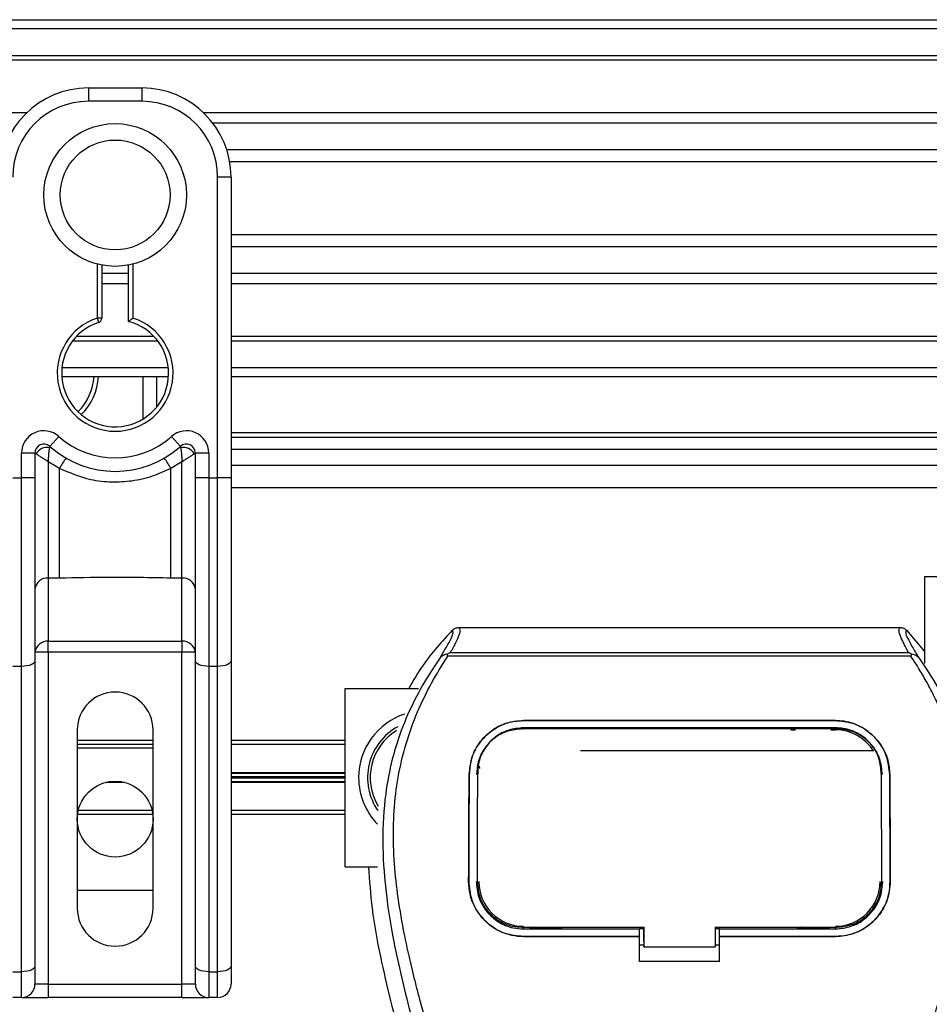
# Model space of a CAD drawing. Header units: millimetres. Extents: x 0 to 420, y 0 to 297.
# Tile 77 of 79: x 343.31 to 348.42, y 236.27 to 241.79. Entities that reach past the tile are written whole.
import ezdxf

# ---------------------------------------------------------------- set-up
doc = ezdxf.new("R2010")
doc.units = ezdxf.units.MM

msp = doc.modelspace()

# ---------------------------------------------------------------- linework, layer by layer
at = {"color": 7, "linetype": 'Continuous', "lineweight": 25}
for p, q in [((327.64066, 241.78829), (355.99066, 241.78829)), ((327.64066, 241.73829), (355.99066, 241.73829)), ((327.64066, 241.58829), (355.99066, 241.58829)), ((327.64066, 241.56279), (355.99066, 241.56279)), ((343.69961, 241.40558), (343.69961, 241.33058)), ((343.69961, 241.40558), (343.99961, 241.40558)), ((343.69961, 241.40558), (343.99961, 241.40558)), ((343.69961, 241.40558), (343.69961, 241.33058)), ((343.99961, 241.40558), (343.99961, 241.33058)), ((343.99961, 241.40558), (343.99961, 241.33058)), ((343.99961, 241.33058), (343.69961, 241.33058)), ((343.99961, 241.33058), (343.69961, 241.33058)), ((327.64066, 241.26828), (343.35545, 241.26828)), ((344.34377, 241.26828), (355.99066, 241.26828)), ((344.39604, 241.21027), (355.99066, 241.21027)), ((344.47489, 241.06084), (355.99066, 241.06084)), ((344.49185, 240.99329), (355.99066, 240.99329)), ((344.42461, 239.21877), (344.42461, 240.90558)), ((344.49961, 240.90558), (344.42461, 240.90558)), ((344.49961, 240.90558), (344.42461, 240.90558)), ((344.42461, 239.21877), (344.42461, 240.90558)), ((344.49961, 240.90558), (344.49961, 240.46435)), ((344.49961, 240.90558), (344.49961, 240.46435)), ((344.49961, 240.58329), (355.99066, 240.58329)), ((344.49961, 240.51574), (355.99066, 240.51574)), ((344.49961, 240.46435), (344.49961, 240.14681)), ((344.49961, 240.46435), (344.49961, 240.14681)), ((343.74961, 240.11481), (343.74961, 240.41798)), ((343.74961, 240.11481), (343.74961, 240.41798)), ((343.77461, 240.41238), (343.77461, 240.11481)), ((343.77461, 240.41238), (343.77461, 240.11481)), ((343.92461, 240.09605), (343.92461, 240.41238)), ((343.92461, 240.09605), (343.92461, 240.41238)), ((343.94961, 240.41798), (343.94961, 240.11481)), ((343.94961, 240.41798), (343.94961, 240.11481)), ((343.77461, 240.36631), (343.92461, 240.36631)), ((344.49961, 240.36631), (355.99066, 240.36631)), ((343.77461, 240.3083), (343.92461, 240.3083)), ((344.49961, 240.3083), (355.99066, 240.3083)), ((343.77461, 240.11481), (343.74961, 240.11481)), ((343.7573, 240.09103), (343.74961, 240.11481)), ((343.77461, 240.11481), (343.74961, 240.11481)), ((343.7573, 240.09103), (343.74961, 240.11481)), ((344.49961, 240.14681), (344.49961, 239.21877)), ((344.49961, 240.14681), (344.49961, 239.21877)), ((343.63363, 240.01379), (344.06559, 240.01379)), ((344.49961, 240.01379), (355.99066, 240.01379)), ((343.61167, 239.98829), (344.08755, 239.98829)), ((344.49961, 239.98829), (355.99066, 239.98829)), ((343.5514, 239.83829), (344.14782, 239.83829)), ((344.49961, 239.83829), (355.99066, 239.83829)), ((343.55011, 239.78829), (344.14911, 239.78829)), ((344.00671, 239.55), (344.00671, 239.78829)), ((344.08171, 239.78829), (344.08171, 239.6155)), ((344.49961, 239.78829), (355.99066, 239.78829)), ((343.48294, 239.39563), (343.53294, 239.45154)), ((343.48294, 239.39563), (343.53294, 239.45154)), ((344.16627, 239.45154), (344.21627, 239.39563)), ((344.16627, 239.45154), (344.21627, 239.39563)), ((344.49961, 239.47329), (354.64066, 239.47329)), ((344.49961, 239.44829), (351.87931, 239.44829)), ((343.39961, 239.35837), (343.32461, 239.35837)), ((343.32461, 239.21877), (343.32461, 239.35837)), ((343.32461, 239.21877), (343.32461, 239.35837)), ((343.39961, 239.35837), (343.32461, 239.35837)), ((343.39961, 239.35837), (343.39961, 239.21877)), ((343.39961, 239.35837), (343.39961, 239.21877)), ((343.4068, 239.35314), (343.39961, 239.35314)), ((343.4068, 239.35314), (343.39961, 239.35314)), ((344.29961, 239.35314), (344.29242, 239.35314)), ((344.29961, 239.35314), (344.29242, 239.35314)), ((344.29961, 239.21877), (344.29961, 239.35837)), ((344.37461, 239.35837), (344.29961, 239.35837)), ((344.29961, 239.21877), (344.29961, 239.35837)), ((344.37461, 239.35837), (344.29961, 239.35837)), ((344.37461, 239.35837), (344.37461, 239.21877)), ((344.37461, 239.35837), (344.37461, 239.21877)), ((344.49961, 239.38068), (351.8852, 239.38068)), ((343.53688, 239.27164), (343.47461, 239.30944)), ((343.47461, 239.30944), (343.47461, 238.65686)), ((343.53688, 239.27164), (343.47461, 239.30944)), ((343.47461, 239.30944), (343.47461, 238.65686)), ((344.22461, 239.30944), (344.16233, 239.27164)), ((344.22461, 239.30944), (344.16233, 239.27164)), ((344.22461, 238.65686), (344.22461, 239.30944)), ((344.22461, 238.65686), (344.22461, 239.30944)), ((351.8852, 239.28818), (344.49961, 239.28818)), ((343.53688, 238.65686), (343.53688, 239.27164)), ((343.53688, 238.65686), (343.53688, 239.27164)), ((344.16233, 238.65686), (344.16233, 239.27164)), ((344.16233, 238.65686), (344.16233, 239.27164)), ((343.27461, 239.21877), (343.32461, 239.21877)), ((343.27461, 239.21877), (343.32461, 239.21877)), ((343.32461, 238.16223), (343.32461, 239.21877)), ((343.39961, 239.21877), (343.32461, 239.21877)), ((343.39961, 239.21877), (343.32461, 239.21877)), ((343.32461, 238.16223), (343.32461, 239.21877)), ((343.39961, 239.21877), (343.39961, 238.19393)), ((343.39961, 239.21877), (343.39961, 238.19393)), ((344.37461, 239.21877), (344.29961, 239.21877)), ((344.29961, 238.19393), (344.29961, 239.21877)), ((344.37461, 239.21877), (344.29961, 239.21877)), ((344.29961, 238.19393), (344.29961, 239.21877)), ((344.37461, 239.21877), (344.42461, 239.21877)), ((344.37461, 239.21877), (344.37461, 238.16223)), ((344.37461, 239.21877), (344.37461, 238.16223)), ((344.37461, 239.21877), (344.42461, 239.21877)), ((344.49961, 239.21877), (344.42461, 239.21877)), ((344.42461, 238.16223), (344.42461, 239.21877)), ((344.42461, 238.16223), (344.42461, 239.21877)), ((344.49961, 239.21877), (344.42461, 239.21877)), ((344.49961, 239.21877), (344.49961, 238.19393)), ((344.49961, 239.21877), (344.49961, 238.19393)), ((351.8852, 239.16318), (344.49961, 239.16318)), ((343.53688, 238.65686), (343.47461, 238.65686)), ((343.47461, 238.65686), (343.47461, 238.30286)), ((343.53688, 238.65686), (343.47461, 238.65686)), ((343.47461, 238.65686), (343.47461, 238.30286)), ((344.22461, 238.65686), (344.16233, 238.65686)), ((344.22461, 238.65686), (344.16233, 238.65686)), ((344.22461, 238.30286), (344.22461, 238.65686)), ((344.22461, 238.30286), (344.22461, 238.65686)), ((348.39066, 238.66329), (348.39066, 238.1777)), ((351.88978, 238.66329), (348.39066, 238.66329)), ((345.77724, 238.37985), (348.25406, 238.37985)), ((348.29022, 238.36448), (348.39066, 238.24483)), ((343.47461, 238.30286), (344.22461, 238.30286)), ((343.47461, 238.24143), (343.47461, 238.30286)), ((343.47461, 238.30286), (344.22461, 238.30286)), ((343.47461, 238.24143), (343.47461, 238.30286)), ((344.22461, 238.30286), (344.22461, 238.24143)), ((344.22461, 238.30286), (344.22461, 238.24143)), ((343.47461, 238.24143), (343.39961, 238.24143)), ((343.47461, 238.24143), (343.39961, 238.24143)), ((343.47461, 238.24143), (343.47461, 236.38058)), ((344.22461, 238.24143), (343.47461, 238.24143)), ((343.47461, 238.24143), (343.47461, 236.38058)), ((344.22461, 238.24143), (343.47461, 238.24143)), ((344.22461, 236.38058), (344.22461, 238.24143)), ((344.29961, 238.24143), (344.22461, 238.24143)), ((344.29961, 238.24143), (344.22461, 238.24143)), ((344.22461, 236.38058), (344.22461, 238.24143)), ((345.72995, 238.23949), (348.30142, 238.23949)), ((343.39961, 238.19393), (343.39961, 236.48162)), ((343.39961, 238.19393), (343.39961, 236.48162)), ((344.29961, 236.48162), (344.29961, 238.19393)), ((344.29961, 236.48162), (344.29961, 238.19393)), ((344.49961, 238.19393), (344.49961, 236.48162)), ((344.49961, 238.19393), (344.49961, 236.48162)), ((345.71677, 238.21995), (345.71205, 238.23064)), ((348.3139, 238.21995), (345.71677, 238.21995)), ((348.31939, 238.23077), (348.3139, 238.21995)), ((343.32461, 238.16223), (343.27461, 238.16223)), ((343.32461, 238.16223), (343.27461, 238.16223)), ((343.32461, 236.44993), (343.32461, 238.16223)), ((343.32461, 236.44993), (343.32461, 238.16223)), ((344.42461, 238.16223), (344.37461, 238.16223)), ((344.37461, 238.16223), (344.37461, 236.44993)), ((344.42461, 238.16223), (344.37461, 238.16223)), ((344.37461, 238.16223), (344.37461, 236.44993)), ((344.42461, 236.44993), (344.42461, 238.16223)), ((344.42461, 236.44993), (344.42461, 238.16223)), ((345.14066, 237.03829), (345.14066, 238.03829)), ((345.14066, 238.03829), (345.55226, 238.03829)), ((346.14066, 237.85832), (347.89066, 237.85832)), ((346.14066, 237.85809), (346.14066, 237.85832)), ((347.89066, 237.85809), (346.14066, 237.85809)), ((347.89066, 237.85809), (347.89066, 237.85832)), ((343.63711, 237.80558), (343.63711, 236.80558)), ((343.63711, 237.80558), (343.63711, 236.80558)), ((344.06211, 236.80558), (344.06211, 237.80558)), ((344.06211, 236.80558), (344.06211, 237.80558)), ((347.89066, 237.81784), (346.14066, 237.81784)), ((346.14128, 237.81123), (346.14111, 237.81123)), ((346.35526, 237.81553), (346.17605, 237.81553)), ((347.39066, 237.81115), (347.39066, 237.81354)), ((347.64066, 237.80655), (347.66654, 237.80655)), ((347.85526, 237.81553), (347.67605, 237.81553)), ((347.86478, 237.80655), (347.89066, 237.80655)), ((344.06211, 237.74568), (343.63711, 237.74568)), ((345.14066, 237.74568), (344.49961, 237.74568)), ((344.06211, 237.72318), (343.63711, 237.72318)), ((343.63711, 237.70558), (344.06211, 237.70558)), ((343.63711, 237.70558), (344.06211, 237.70558)), ((345.14066, 237.72318), (344.49961, 237.72318)), ((348.10669, 237.68829), (346.46066, 237.68829)), ((345.88445, 237.58267), (345.88389, 237.57163)), ((345.89634, 237.58985), (345.89381, 237.60308)), ((348.14741, 237.57168), (348.14684, 237.58267)), ((345.14066, 237.56535), (344.49961, 237.56535)), ((345.14066, 237.56182), (344.49961, 237.56182)), ((345.14066, 237.54183), (344.49961, 237.54183)), ((345.14066, 237.53476), (344.49961, 237.53476)), ((345.83588, 237.55586), (345.83566, 237.55587)), ((345.88413, 237.57115), (345.88356, 237.56006)), ((348.14776, 237.56006), (348.14719, 237.57114)), ((348.19543, 237.55586), (348.19566, 237.55587)), ((343.90313, 237.51123), (343.79609, 237.51123)), ((343.887, 237.51477), (343.81222, 237.51477)), ((345.14066, 237.51477), (344.49961, 237.51477)), ((345.14066, 237.51123), (344.49961, 237.51123)), ((344.05671, 237.35318), (343.64251, 237.35318)), ((345.14066, 237.35318), (344.49961, 237.35318)), ((344.06062, 237.33068), (343.6386, 237.33068)), ((345.14066, 237.33068), (344.49961, 237.33068)), ((345.14066, 237.03829), (345.32167, 237.03829)), ((345.83316, 236.95576), (345.83294, 236.95576)), ((345.88209, 236.95124), (345.88224, 236.95095)), ((348.14907, 236.95094), (348.14923, 236.95122)), ((348.19815, 236.95576), (348.19837, 236.95576)), ((344.06211, 236.90558), (343.63711, 236.90558)), ((344.06211, 236.90558), (343.63711, 236.90558)), ((346.14066, 236.68978), (346.14066, 236.69983)), ((346.14066, 236.68978), (346.79066, 236.68978)), ((346.18027, 236.69214), (346.35104, 236.69214)), ((346.79066, 236.69191), (346.8157, 236.69191)), ((346.79066, 236.64992), (346.79066, 236.68978)), ((346.8157, 236.62008), (346.8157, 236.70229)), ((346.8157, 236.69983), (346.8157, 236.58964)), ((347.2157, 236.69982), (347.8989, 236.69982)), ((347.2157, 236.69982), (347.2157, 236.58964)), ((347.2157, 236.69191), (347.24066, 236.69191)), ((347.24066, 236.68978), (347.89066, 236.68978)), ((347.24066, 236.64992), (347.24066, 236.68978)), ((347.68027, 236.69214), (347.85104, 236.69214)), ((347.89066, 236.68978), (347.89066, 236.69982)), ((346.14066, 236.64751), (346.14066, 236.64729)), ((346.14066, 236.64751), (346.79066, 236.64751)), ((346.79066, 236.64729), (346.14066, 236.64729)), ((346.79066, 236.50805), (346.79066, 236.64729)), ((347.24066, 236.64751), (347.89066, 236.64751)), ((347.24066, 236.50805), (347.24066, 236.64729)), ((347.89066, 236.64729), (347.24066, 236.64729)), ((347.89066, 236.64751), (347.89066, 236.64729)), ((346.79066, 236.5999), (346.8157, 236.5999)), ((346.8157, 236.62008), (346.8157, 236.59166)), ((346.8157, 236.58964), (346.8157, 236.59166)), ((346.8157, 236.58964), (347.2157, 236.58964)), ((347.2157, 236.5999), (347.24066, 236.5999)), ((343.39961, 236.48162), (343.39961, 236.38058)), ((343.39961, 236.48162), (343.39961, 236.38058)), ((344.29961, 236.38058), (344.29961, 236.48162)), ((344.29961, 236.38058), (344.29961, 236.48162)), ((344.49961, 236.48162), (344.49961, 236.38058)), ((344.49961, 236.48162), (344.49961, 236.38058)), ((347.24066, 236.50805), (346.79066, 236.50805)), ((343.27461, 236.44993), (343.32461, 236.44993)), ((343.27461, 236.44993), (343.32461, 236.44993)), ((343.32461, 236.30558), (343.32461, 236.44993)), ((343.32461, 236.30558), (343.32461, 236.44993)), ((344.37461, 236.44993), (344.42461, 236.44993)), ((344.37461, 236.44993), (344.37461, 236.30558)), ((344.37461, 236.44993), (344.42461, 236.44993)), ((344.37461, 236.44993), (344.37461, 236.30558)), ((344.42461, 236.30558), (344.42461, 236.44993)), ((344.42461, 236.30558), (344.42461, 236.44993)), ((343.47461, 236.38058), (343.39961, 236.38058)), ((343.47461, 236.38058), (343.39961, 236.38058)), ((343.47461, 236.38058), (343.47461, 236.30558)), ((343.47461, 236.38058), (344.22461, 236.38058)), ((343.47461, 236.38058), (343.47461, 236.30558)), ((343.47461, 236.38058), (344.22461, 236.38058)), ((344.29961, 236.38058), (344.22461, 236.38058)), ((344.22461, 236.30558), (344.22461, 236.38058)), ((344.29961, 236.38058), (344.22461, 236.38058)), ((344.22461, 236.30558), (344.22461, 236.38058)), ((343.32461, 236.30558), (343.27461, 236.30558)), ((343.32461, 236.30558), (343.27461, 236.30558)), ((343.32461, 236.30558), (343.47461, 236.30558)), ((343.32461, 236.30558), (343.47461, 236.30558)), ((344.22461, 236.30558), (343.47461, 236.30558)), ((344.22461, 236.30558), (343.47461, 236.30558)), ((344.22461, 236.30558), (344.37461, 236.30558)), ((344.22461, 236.30558), (344.37461, 236.30558)), ((344.42461, 236.30558), (344.37461, 236.30558)), ((344.42461, 236.30558), (344.37461, 236.30558))]:
    msp.add_line(p, q, dxfattribs=at)
at = {"color": 7, "linetype": 'Continuous', "lineweight": 25, "flags": 128}
for points in [[(343.39961, 238.19393), (343.39817, 238.18774), (343.3939, 238.1818), (343.38697, 238.17632), (343.37764, 238.17151), (343.36628, 238.16757), (343.35331, 238.16464), (343.33924, 238.16284), (343.32461, 238.16223)], [(343.39961, 238.19393), (343.39817, 238.18774), (343.3939, 238.1818), (343.38697, 238.17632), (343.37764, 238.17151), (343.36628, 238.16757), (343.35331, 238.16464), (343.33924, 238.16284), (343.32461, 238.16223)], [(344.37461, 238.16223), (344.35998, 238.16284), (344.34591, 238.16464), (344.33294, 238.16757), (344.32157, 238.17151), (344.31225, 238.17632), (344.30532, 238.1818), (344.30105, 238.18774), (344.29961, 238.19393)], [(344.37461, 238.16223), (344.35998, 238.16284), (344.34591, 238.16464), (344.33294, 238.16757), (344.32157, 238.17151), (344.31225, 238.17632), (344.30532, 238.1818), (344.30105, 238.18774), (344.29961, 238.19393)], [(344.49961, 238.19393), (344.49817, 238.18774), (344.4939, 238.1818), (344.48697, 238.17632), (344.47764, 238.17151), (344.46628, 238.16757), (344.45331, 238.16464), (344.43924, 238.16284), (344.42461, 238.16223)], [(344.49961, 238.19393), (344.49817, 238.18774), (344.4939, 238.1818), (344.48697, 238.17632), (344.47764, 238.17151), (344.46628, 238.16757), (344.45331, 238.16464), (344.43924, 238.16284), (344.42461, 238.16223)], [(346.13497, 237.81124), (346.14066, 237.81123), (346.14111, 237.81123)], [(346.1324, 236.69983), (346.46301, 236.69983), (346.8157, 236.69983)], [(343.39961, 236.48162), (343.39817, 236.47544), (343.3939, 236.46949), (343.38697, 236.46401), (343.37764, 236.45921), (343.36628, 236.45527), (343.35331, 236.45234), (343.33924, 236.45053), (343.32461, 236.44993)], [(343.39961, 236.48162), (343.39817, 236.47544), (343.3939, 236.46949), (343.38697, 236.46401), (343.37764, 236.45921), (343.36628, 236.45527), (343.35331, 236.45234), (343.33924, 236.45053), (343.32461, 236.44993)], [(344.37461, 236.44993), (344.35998, 236.45053), (344.34591, 236.45234), (344.33294, 236.45527), (344.32157, 236.45921), (344.31225, 236.46401), (344.30532, 236.46949), (344.30105, 236.47544), (344.29961, 236.48162)], [(344.37461, 236.44993), (344.35998, 236.45053), (344.34591, 236.45234), (344.33294, 236.45527), (344.32157, 236.45921), (344.31225, 236.46401), (344.30532, 236.46949), (344.30105, 236.47544), (344.29961, 236.48162)], [(344.49961, 236.48162), (344.49817, 236.47544), (344.4939, 236.46949), (344.48697, 236.46401), (344.47764, 236.45921), (344.46628, 236.45527), (344.45331, 236.45234), (344.43924, 236.45053), (344.42461, 236.44993)], [(344.49961, 236.48162), (344.49817, 236.47544), (344.4939, 236.46949), (344.48697, 236.46401), (344.47764, 236.45921), (344.46628, 236.45527), (344.45331, 236.45234), (344.43924, 236.45053), (344.42461, 236.44993)]]:
    msp.add_lwpolyline(points, dxfattribs=at)
at = {"color": 7, "linetype": 'Continuous', "lineweight": 25}
for centre, radius in [((343.84961, 240.80558), 0.40029), ((343.84961, 240.80558), 0.40029), ((343.84961, 240.80558), 0.3079), ((343.84961, 240.80558), 0.3079), ((343.84961, 237.30558), 0.2125), ((343.84961, 237.30558), 0.2125)]:
    msp.add_circle(centre, radius, dxfattribs=at)
for centre, radius, start, end in [((343.69961, 240.90558), 0.5, 90, 180), ((343.69961, 240.90558), 0.5, 90, 180), ((343.99961, 240.90558), 0.5, 0, 90), ((343.99961, 240.90558), 0.5, 0, 90), ((343.69961, 240.90558), 0.425, 90, 180), ((343.69961, 240.90558), 0.425, 90, 180), ((343.99961, 240.90558), 0.425, 0, 90), ((343.99961, 240.90558), 0.425, 0, 90), ((343.84961, 239.80558), 0.325, 107.92021, 72.07979), ((343.84961, 239.80558), 0.325, 107.92021, 72.07979), ((343.74961, 240.11481), 0.025, 287.92021, 0), ((343.74961, 240.11481), 0.025, 287.92021, 0), ((343.84961, 239.80558), 0.3, 107.92021, 75.52249), ((343.84961, 239.80558), 0.3, 107.92021, 75.52249), ((343.43171, 239.80558), 0.3, 314.14709, 356.6965), ((343.43171, 239.80558), 0.325, 314.46292, 356.95086), ((343.44961, 239.35837), 0.125, 48.18969, 180), ((343.44961, 239.35837), 0.125, 48.18969, 180), ((343.84961, 239.80558), 0.475, 228.18969, 311.81031), ((343.84961, 239.80558), 0.475, 228.18969, 311.81031), ((344.24961, 239.35837), 0.125, 0, 131.81031), ((344.24961, 239.35837), 0.125, 0, 131.81031), ((343.44961, 239.35837), 0.05, 48.18969, 180), ((343.44961, 239.35837), 0.05, 48.18969, 180), ((343.84961, 239.80558), 0.55, 228.18969, 311.81031), ((343.84961, 239.80558), 0.55, 228.18969, 311.81031), ((344.24961, 239.35837), 0.05, 0, 131.81031), ((344.24961, 239.35837), 0.05, 0, 131.81031), ((343.46515, 239.32456), 0.06498, 75.20753, 153.90631), ((343.46515, 239.32456), 0.06498, 75.20753, 153.90631), ((344.23406, 239.32456), 0.06498, 26.09369, 104.79247), ((344.23406, 239.32456), 0.06498, 26.09369, 104.79247), ((343.84727, 239.11099), 0.3495, 141.32705, 152.63541), ((343.84727, 239.11099), 0.3495, 141.32705, 152.63541), ((343.85194, 239.11099), 0.3495, 27.36459, 38.67295), ((343.85194, 239.11099), 0.3495, 27.36459, 38.67295), ((343.46844, 238.58789), 0.06924, 84.88893, 173.75645), ((343.46844, 238.58789), 0.06924, 84.88893, 173.75645), ((344.23078, 238.58789), 0.06924, 6.24355, 95.11107), ((344.23078, 238.58789), 0.06924, 6.24355, 95.11107), ((343.46844, 238.2339), 0.06924, 84.88893, 173.75645), ((343.46844, 238.2339), 0.06924, 84.88893, 173.75645), ((344.23078, 238.2339), 0.06924, 6.24355, 95.11107), ((344.23078, 238.2339), 0.06924, 6.24355, 95.11107), ((343.84961, 237.80558), 0.2125, 0, 180), ((343.84961, 237.80558), 0.2125, 0, 180), ((345.59066, 237.53829), 0.375, 108.1986, 180), ((345.59066, 237.53829), 0.325, 118.46931, 214.72045), ((345.59066, 237.53829), 0.31, 121.5704, 210.99869), ((347.89066, 237.55568), 0.25087, 31.91087, 90), ((345.59066, 237.53829), 0.375, 180, 224.05358), ((346.14066, 236.95568), 0.25087, 180, 270), ((347.89066, 236.95568), 0.25087, 270, 0), ((343.84961, 236.80558), 0.2125, 180, 0), ((343.84961, 236.80558), 0.2125, 180, 0), ((343.32461, 236.38058), 0.075, 270, 0), ((343.32461, 236.38058), 0.075, 270, 0), ((344.37461, 236.38058), 0.075, 180, 270), ((344.37461, 236.38058), 0.075, 180, 270), ((344.42461, 236.38058), 0.075, 270, 0), ((344.42461, 236.38058), 0.075, 270, 0)]:
    msp.add_arc(centre, radius, start, end, dxfattribs=at)
for points, knots in [([(343.92461, 240.09605), (343.92481, 240.09621), (343.92522, 240.09653), (343.92828, 240.09889), (343.93296, 240.10246), (343.93968, 240.10752), (343.94555, 240.11186), (343.94904, 240.1144), (343.94955, 240.11477), (343.94961, 240.11481)], [0, 0, 0, 0, 0.1619499, 0.3233619, 0.4972773, 0.7062892, 0.9573608, 0.9948044, 1, 1, 1, 1]), ([(343.92461, 240.09605), (343.92481, 240.09621), (343.92522, 240.09653), (343.92828, 240.09889), (343.93296, 240.10246), (343.93968, 240.10752), (343.94555, 240.11186), (343.94904, 240.1144), (343.94955, 240.11477), (343.94961, 240.11481)], [0, 0, 0, 0, 0.1619499, 0.3233619, 0.4972773, 0.7062892, 0.9573608, 0.9948044, 1, 1, 1, 1]), ([(343.48294, 239.39563), (343.48292, 239.39557), (343.48287, 239.39537), (343.48251, 239.39302), (343.48198, 239.38916), (343.48174, 239.38738)], [0, 0, 0, 0, 0.1978945, 0.6297578, 1, 1, 1, 1]), ([(343.48294, 239.39563), (343.48292, 239.39557), (343.48287, 239.39537), (343.48251, 239.39302), (343.48198, 239.38916), (343.48174, 239.38738)], [0, 0, 0, 0, 0.1978945, 0.6297578, 1, 1, 1, 1]), ([(344.21627, 239.39563), (344.21631, 239.39545), (344.2164, 239.39505), (344.21685, 239.39201), (344.21729, 239.38875), (344.21747, 239.38738)], [0, 0, 0, 0, 0.3358482, 0.722383, 1, 1, 1, 1]), ([(344.21627, 239.39563), (344.21631, 239.39545), (344.2164, 239.39505), (344.21685, 239.39201), (344.21729, 239.38875), (344.21747, 239.38738)], [0, 0, 0, 0, 0.3358482, 0.722383, 1, 1, 1, 1]), ([(343.4068, 239.35314), (343.40526, 239.35425), (343.40195, 239.35666), (343.39989, 239.35817), (343.39968, 239.35832), (343.39961, 239.35837)], [0, 0, 0, 0, 0.3727547, 0.8035537, 1, 1, 1, 1]), ([(343.4068, 239.35314), (343.40526, 239.35425), (343.40195, 239.35666), (343.39989, 239.35817), (343.39968, 239.35832), (343.39961, 239.35837)], [0, 0, 0, 0, 0.3727547, 0.8035537, 1, 1, 1, 1]), ([(343.47461, 239.30944), (343.47449, 239.30951), (343.47431, 239.30962), (343.47402, 239.3098), (343.4737, 239.31), (343.47322, 239.31029), (343.47248, 239.31075), (343.47135, 239.31144), (343.46961, 239.31252), (343.46693, 239.31417), (343.46276, 239.31675), (343.45605, 239.32091), (343.44366, 239.32866), (343.43156, 239.33642), (343.41737, 239.34579), (343.41132, 239.34999), (343.4068, 239.35314)], [0, 0, 0, 0, 0.0041906, 0.0068565, 0.010501, 0.0160828, 0.0246331, 0.0377369, 0.0578443, 0.0887963, 0.1368222, 0.212883, 0.3405739, 0.6117157, 0.7098737, 1, 1, 1, 1]), ([(343.47461, 239.30944), (343.47449, 239.30951), (343.47431, 239.30962), (343.47402, 239.3098), (343.4737, 239.31), (343.47322, 239.31029), (343.47248, 239.31075), (343.47135, 239.31144), (343.46961, 239.31252), (343.46693, 239.31417), (343.46276, 239.31675), (343.45605, 239.32091), (343.44366, 239.32866), (343.43156, 239.33642), (343.41737, 239.34579), (343.41132, 239.34999), (343.4068, 239.35314)], [0, 0, 0, 0, 0.0041906, 0.0068565, 0.010501, 0.0160828, 0.0246331, 0.0377369, 0.0578443, 0.0887963, 0.1368222, 0.212883, 0.3405739, 0.6117157, 0.7098737, 1, 1, 1, 1]), ([(343.47461, 239.30944), (343.47461, 239.30957), (343.47463, 239.30985), (343.47465, 239.31028), (343.47468, 239.31081), (343.47473, 239.31157), (343.47479, 239.31275), (343.4749, 239.31459), (343.47507, 239.31748), (343.47537, 239.32207), (343.47588, 239.32961), (343.477, 239.34418), (343.47836, 239.35854), (343.48018, 239.37522), (343.48108, 239.38219), (343.48174, 239.38738)], [0, 0, 0, 0, 0.004266, 0.0088901, 0.0138063, 0.0214465, 0.0333306, 0.0518502, 0.0808258, 0.1265764, 0.2004509, 0.327518, 0.6126852, 0.71116, 1, 1, 1, 1]), ([(343.47461, 239.30944), (343.47461, 239.30957), (343.47463, 239.30985), (343.47465, 239.31028), (343.47468, 239.31081), (343.47473, 239.31157), (343.47479, 239.31275), (343.4749, 239.31459), (343.47507, 239.31748), (343.47537, 239.32207), (343.47588, 239.32961), (343.477, 239.34418), (343.47836, 239.35854), (343.48018, 239.37522), (343.48108, 239.38219), (343.48174, 239.38738)], [0, 0, 0, 0, 0.004266, 0.0088901, 0.0138063, 0.0214465, 0.0333306, 0.0518502, 0.0808258, 0.1265764, 0.2004509, 0.327518, 0.6126852, 0.71116, 1, 1, 1, 1]), ([(344.21747, 239.38738), (344.21814, 239.38219), (344.21903, 239.37522), (344.22085, 239.35854), (344.22222, 239.34418), (344.22333, 239.32961), (344.22385, 239.32207), (344.22414, 239.31748), (344.22431, 239.31459), (344.22442, 239.31275), (344.22449, 239.31157), (344.22453, 239.31081), (344.22456, 239.31028), (344.22458, 239.30985), (344.2246, 239.30957), (344.22461, 239.30944)], [0, 0, 0, 0, 0.28884, 0.3873148, 0.672482, 0.7995491, 0.8734236, 0.9191742, 0.9481498, 0.9666694, 0.9785535, 0.9861937, 0.9911099, 0.995734, 1, 1, 1, 1]), ([(344.21747, 239.38738), (344.21814, 239.38219), (344.21903, 239.37522), (344.22085, 239.35854), (344.22222, 239.34418), (344.22333, 239.32961), (344.22385, 239.32207), (344.22414, 239.31748), (344.22431, 239.31459), (344.22442, 239.31275), (344.22449, 239.31157), (344.22453, 239.31081), (344.22456, 239.31028), (344.22458, 239.30985), (344.2246, 239.30957), (344.22461, 239.30944)], [0, 0, 0, 0, 0.28884, 0.3873148, 0.672482, 0.7995491, 0.8734236, 0.9191742, 0.9481498, 0.9666694, 0.9785535, 0.9861937, 0.9911099, 0.995734, 1, 1, 1, 1]), ([(344.29242, 239.35314), (344.2879, 239.34999), (344.28184, 239.34579), (344.26765, 239.33642), (344.25556, 239.32866), (344.24317, 239.32091), (344.23646, 239.31675), (344.23228, 239.31417), (344.22961, 239.31252), (344.22787, 239.31144), (344.22674, 239.31075), (344.226, 239.31029), (344.22551, 239.31), (344.22519, 239.3098), (344.22491, 239.30962), (344.22472, 239.30951), (344.22461, 239.30944)], [0, 0, 0, 0, 0.2901263, 0.3882843, 0.6594261, 0.787117, 0.8631778, 0.9112037, 0.9421557, 0.9622631, 0.9753669, 0.9839172, 0.989499, 0.9931435, 0.9958094, 1, 1, 1, 1]), ([(344.29242, 239.35314), (344.2879, 239.34999), (344.28184, 239.34579), (344.26765, 239.33642), (344.25556, 239.32866), (344.24317, 239.32091), (344.23646, 239.31675), (344.23228, 239.31417), (344.22961, 239.31252), (344.22787, 239.31144), (344.22674, 239.31075), (344.226, 239.31029), (344.22551, 239.31), (344.22519, 239.3098), (344.22491, 239.30962), (344.22472, 239.30951), (344.22461, 239.30944)], [0, 0, 0, 0, 0.2901263, 0.3882843, 0.6594261, 0.787117, 0.8631778, 0.9112037, 0.9421557, 0.9622631, 0.9753669, 0.9839172, 0.989499, 0.9931435, 0.9958094, 1, 1, 1, 1]), ([(344.29961, 239.35837), (344.29943, 239.35824), (344.29904, 239.35796), (344.2964, 239.35603), (344.2936, 239.35399), (344.29242, 239.35314)], [0, 0, 0, 0, 0.3336844, 0.7201517, 1, 1, 1, 1]), ([(344.29961, 239.35837), (344.29943, 239.35824), (344.29904, 239.35796), (344.2964, 239.35603), (344.2936, 239.35399), (344.29242, 239.35314)], [0, 0, 0, 0, 0.3336844, 0.7201517, 1, 1, 1, 1]), ([(344.16233, 239.27164), (344.12777, 239.25587), (344.05767, 239.22389), (343.9447, 239.19851), (343.8285, 239.19207), (343.68861, 239.20732), (343.59462, 239.24716), (343.53688, 239.27164)], [0, 0, 0, 0, 0.1753478, 0.3555794, 0.5310184, 0.7118811, 1, 1, 1, 1]), ([(344.16233, 239.27164), (344.12777, 239.25587), (344.05767, 239.22389), (343.9447, 239.19851), (343.8285, 239.19207), (343.68861, 239.20732), (343.59462, 239.24716), (343.53688, 239.27164)], [0, 0, 0, 0, 0.1753478, 0.3555794, 0.5310184, 0.7118811, 1, 1, 1, 1]), ([(344.16233, 238.65686), (344.04551, 238.65912), (343.83701, 238.66315), (343.62855, 238.65878), (343.53688, 238.65686)], [0, 0, 0, 0, 0.5602827, 1, 1, 1, 1]), ([(344.16233, 238.65686), (344.04551, 238.65912), (343.83701, 238.66315), (343.62855, 238.65878), (343.53688, 238.65686)], [0, 0, 0, 0, 0.5602827, 1, 1, 1, 1]), ([(345.7411, 238.36449), (345.68344, 238.30176), (345.59085, 238.20102), (345.52236, 238.08288), (345.49652, 238.03829)], [0, 0, 0, 0, 0.6226563, 1, 1, 1, 1]), ([(345.67295, 238.20985), (345.68541, 238.23101), (345.71043, 238.27351), (345.73636, 238.3206), (345.74995, 238.35421), (345.74405, 238.36106), (345.7411, 238.36449)], [0, 0, 0, 0, 0.2487274, 0.4994989, 0.7492786, 1, 1, 1, 1]), ([(345.77724, 238.37985), (345.78058, 238.37654), (345.78726, 238.36992), (345.78003, 238.3395), (345.76169, 238.29709), (345.74048, 238.25859), (345.72995, 238.23949)], [0, 0, 0, 0, 0.2575936, 0.5147329, 0.7591509, 1, 1, 1, 1]), ([(345.7411, 238.36449), (345.74356, 238.36677), (345.7485, 238.37136), (345.75747, 238.37611), (345.76713, 238.37929), (345.77386, 238.37966), (345.77724, 238.37985)], [0, 0, 0, 0, 0.2491591, 0.4999762, 0.7491747, 1, 1, 1, 1]), ([(348.30142, 238.23949), (348.29111, 238.25873), (348.27053, 238.29713), (348.2521, 238.33945), (348.24425, 238.36987), (348.25079, 238.37652), (348.25406, 238.37985)], [0, 0, 0, 0, 0.2424224, 0.4838284, 0.7414574, 1, 1, 1, 1]), ([(348.25406, 238.37985), (348.26078, 238.37907), (348.27087, 238.3779), (348.28281, 238.37134), (348.28775, 238.36677), (348.29022, 238.36448)], [0, 0, 0, 0, 0.4987145, 0.74874936, 1, 1, 1, 1]), ([(348.29022, 238.36448), (348.28721, 238.36109), (348.2812, 238.35432), (348.29441, 238.32115), (348.32032, 238.27412), (348.34565, 238.23134), (348.35835, 238.20986)], [0, 0, 0, 0, 0.2514408, 0.5015673, 0.7498635, 1, 1, 1, 1]), ([(345.71188, 238.23074), (345.71764, 238.23389), (345.72352, 238.23711), (345.72983, 238.23944), (345.72995, 238.23949)], [0, 0, 0, 0, 0.9812431, 1, 1, 1, 1]), ([(348.30142, 238.23949), (348.30154, 238.23945), (348.30808, 238.23725), (348.31379, 238.23398), (348.31939, 238.23077)], [0, 0, 0, 0, 0.0189016, 1, 1, 1, 1]), ([(345.67291, 238.20981), (345.65797, 238.18803), (345.61272, 238.12209), (345.53817, 237.99607), (345.46046, 237.82685), (345.4008, 237.64209), (345.35966, 237.42642), (345.3456, 237.18103), (345.36343, 236.9119), (345.41227, 236.6001), (345.49524, 236.24863), (345.6271, 235.77924), (345.77441, 235.2291), (345.91635, 234.59368), (346.02321, 233.95188), (346.09138, 233.30498), (346.09916, 232.87207), (346.10305, 232.65568)], [0, 0, 0, 0, 0.0171315, 0.0518789, 0.0867888, 0.1216172, 0.1567305, 0.2033881, 0.2503481, 0.2972709, 0.3674165, 0.4376773, 0.5502447, 0.6628473, 0.7753466, 0.8877074, 1, 1, 1, 1]), ([(346.20267, 232.65237), (346.20074, 232.79906), (346.19681, 233.09887), (346.16173, 233.55458), (346.10655, 234.01439), (346.03827, 234.41378), (345.96815, 234.75387), (345.9059, 235.02536), (345.83785, 235.29508), (345.76276, 235.57386), (345.69814, 235.80326), (345.65049, 235.96936), (345.62641, 236.05392), (345.60377, 236.13366), (345.58415, 236.20315), (345.56487, 236.27272), (345.54771, 236.33777), (345.53001, 236.40703), (345.51374, 236.47361), (345.49885, 236.5375), (345.48536, 236.59867), (345.46296, 236.70706), (345.4367, 236.85843), (345.4143, 237.05829), (345.4082, 237.25338), (345.42035, 237.44768), (345.45414, 237.6376), (345.50875, 237.82149), (345.58273, 237.99357), (345.64764, 238.11008), (345.69273, 238.18298), (345.70894, 238.2079), (345.71677, 238.21995)], [0, 0, 0, 0, 0.0757702, 0.1548571, 0.2359051, 0.3148505, 0.3639911, 0.4151955, 0.4586591, 0.5076202, 0.5642678, 0.5817192, 0.5968623, 0.6096795, 0.624536, 0.6341631, 0.6469813, 0.6592987, 0.6711121, 0.6824202, 0.6932232, 0.7035232, 0.739704, 0.7727671, 0.8079075, 0.8413785, 0.8748477, 0.9102013, 0.9450667, 0.9801292, 0.9903909, 1, 1, 1, 1]), ([(345.71197, 238.23063), (345.71166, 238.23057), (345.70634, 238.22959), (345.69625, 238.22668), (345.68307, 238.21989), (345.6763, 238.21317), (345.67295, 238.20985)], [0, 0, 0, 0, 0.0200108, 0.3469957, 0.676674, 1, 1, 1, 1]), ([(347.82865, 232.65237), (347.83226, 232.85573), (347.83947, 233.26238), (347.90238, 233.86948), (347.98919, 234.40337), (348.08712, 234.86584), (348.15804, 235.15747), (348.20774, 235.34824), (348.23103, 235.43576), (348.25396, 235.52013), (348.27676, 235.60267), (348.30067, 235.68815), (348.32664, 235.78006), (348.35824, 235.89057), (348.39184, 236.00786), (348.42656, 236.13029), (348.46017, 236.24876), (348.49474, 236.37965), (348.52848, 236.51781), (348.5685, 236.70266), (348.60549, 236.92511), (348.62522, 237.1897), (348.61613, 237.3938), (348.59451, 237.54037), (348.57523, 237.63397), (348.55038, 237.72796), (348.52101, 237.81741), (348.48633, 237.90555), (348.44794, 237.98966), (348.40619, 238.07039), (348.36105, 238.14772), (348.33039, 238.19469), (348.3139, 238.21995)], [0, 0, 0, 0, 0.10501624, 0.21000012, 0.3148093, 0.38417565, 0.45402283, 0.46974914, 0.48595735, 0.50078255, 0.51489215, 0.53016847, 0.54660973, 0.56420695, 0.58951768, 0.60961461, 0.62993527, 0.65313231, 0.67956677, 0.7034488, 0.75098221, 0.79627837, 0.84125889, 0.85770847, 0.87473965, 0.89224616, 0.91011436, 0.92619338, 0.9450023, 0.96297697, 0.98008872, 1, 1, 1, 1]), ([(348.3584, 238.20982), (348.37334, 238.18804), (348.41859, 238.1221), (348.49315, 237.99607), (348.57085, 237.82685), (348.63051, 237.64209), (348.67165, 237.42642), (348.68571, 237.18103), (348.66788, 236.9119), (348.61904, 236.6001), (348.53607, 236.24863), (348.40421, 235.77924), (348.2569, 235.2291), (348.11497, 234.59368), (348.00811, 233.95188), (347.93993, 233.30498), (347.93215, 232.87207), (347.92827, 232.65568)], [0, 0, 0, 0, 0.0171351, 0.0518824, 0.0867922, 0.1216204, 0.1567336, 0.2033911, 0.2503509, 0.2972735, 0.3674188, 0.4376794, 0.5502464, 0.6628485, 0.7753474, 0.8877078, 1, 1, 1, 1]), ([(348.35835, 238.20986), (348.355, 238.21319), (348.34823, 238.2199), (348.33505, 238.22668), (348.32498, 238.22959), (348.31968, 238.23057), (348.31938, 238.23062)], [0, 0, 0, 0, 0.32361461, 0.65359013, 0.98086966, 1, 1, 1, 1]), ([(345.83566, 237.55587), (345.83953, 237.59131), (345.84728, 237.66218), (345.90384, 237.75504), (345.98615, 237.82346), (346.0714, 237.85485), (346.12376, 237.85748), (346.14066, 237.85832)], [0, 0, 0, 0, 0.2254673, 0.4508536, 0.6773692, 0.8959117, 1, 1, 1, 1]), ([(346.14066, 237.85809), (346.10828, 237.85506), (346.04357, 237.84901), (345.95646, 237.80232), (345.88672, 237.73166), (345.84362, 237.64527), (345.83825, 237.58316), (345.83588, 237.55586)], [0, 0, 0, 0, 0.1986654, 0.3969886, 0.6042242, 0.8260387, 1, 1, 1, 1]), ([(347.89066, 237.85832), (347.92311, 237.85529), (347.98798, 237.84922), (348.07536, 237.80229), (348.14514, 237.73131), (348.188, 237.64487), (348.19332, 237.58297), (348.19566, 237.55587)], [0, 0, 0, 0, 0.1991311, 0.3979316, 0.6058895, 0.8273797, 1, 1, 1, 1]), ([(348.19543, 237.55586), (348.19155, 237.59131), (348.1838, 237.66218), (348.12719, 237.75499), (348.04488, 237.82336), (347.9597, 237.85464), (347.90743, 237.85725), (347.89066, 237.85809)], [0, 0, 0, 0, 0.2256595, 0.4512475, 0.6779682, 0.8966264, 1, 1, 1, 1]), ([(346.14066, 237.81784), (346.11246, 237.81519), (346.0561, 237.80989), (345.98031, 237.7689), (345.92015, 237.70719), (345.88342, 237.63243), (345.87897, 237.5791), (345.87701, 237.55568)], [0, 0, 0, 0, 0.2000051, 0.3997225, 0.6073327, 0.8275308, 1, 1, 1, 1]), ([(346.13497, 237.81124), (346.10692, 237.8087), (346.05081, 237.80362), (345.976, 237.76347), (345.91944, 237.7036), (345.88884, 237.63572), (345.88549, 237.58988), (345.88413, 237.57115)], [0, 0, 0, 0, 0.2128654, 0.4257218, 0.6387225, 0.8523499, 1, 1, 1, 1]), ([(347.89634, 237.81123), (347.89444, 237.81123), (347.69436, 237.81095), (347.10934, 237.81128), (346.52622, 237.81125), (346.14128, 237.81123)], [0, 0, 0, 0, 0.0032392, 0.3420114, 1, 1, 1, 1]), ([(346.17605, 237.81553), (346.17877, 237.81532), (346.18377, 237.81493), (346.18795, 237.81238), (346.18986, 237.81122)], [0, 0, 0, 0, 0.5442305, 1, 1, 1, 1]), ([(346.34117, 237.81121), (346.34371, 237.81262), (346.34808, 237.81506), (346.35313, 237.81539), (346.35526, 237.81553)], [0, 0, 0, 0, 0.5788371, 1, 1, 1, 1]), ([(347.67605, 237.81553), (347.67877, 237.81532), (347.68379, 237.81492), (347.68799, 237.81237), (347.68991, 237.8112)], [0, 0, 0, 0, 0.54200646, 1, 1, 1, 1]), ([(347.84119, 237.81122), (347.84372, 237.81263), (347.84808, 237.81506), (347.85313, 237.81539), (347.85526, 237.81553)], [0, 0, 0, 0, 0.5782449, 1, 1, 1, 1]), ([(348.1543, 237.55568), (348.15102, 237.58634), (348.14447, 237.64766), (348.09568, 237.72815), (348.02461, 237.78741), (347.95092, 237.81475), (347.90554, 237.81708), (347.89066, 237.81784)], [0, 0, 0, 0, 0.2255211, 0.4509943, 0.6767202, 0.8940147, 1, 1, 1, 1]), ([(348.14719, 237.57114), (348.1443, 237.59882), (348.13853, 237.6542), (348.09463, 237.72669), (348.03025, 237.78017), (347.96007, 237.80751), (347.91419, 237.81019), (347.89634, 237.81123)], [0, 0, 0, 0, 0.2177322, 0.4355788, 0.6507548, 0.8640725, 1, 1, 1, 1]), ([(345.83294, 236.95576), (345.8331, 237.00607), (345.83349, 237.13196), (345.83429, 237.3329), (345.8352, 237.48147), (345.83566, 237.55587)], [0, 0, 0, 0, 0.249392, 0.6241438, 1, 1, 1, 1]), ([(345.83588, 237.55586), (345.83529, 237.45706), (345.83441, 237.30858), (345.83363, 237.10753), (345.83332, 237.00636), (345.83316, 236.95576)], [0, 0, 0, 0, 0.4985433, 0.7491675, 1, 1, 1, 1]), ([(345.88224, 236.95095), (345.88224, 236.95252), (345.88243, 237.04784), (345.88277, 237.19688), (345.8834, 237.39677), (345.88385, 237.5081), (345.8841, 237.56597), (345.88413, 237.57115)], [0, 0, 0, 0, 0.0075194, 0.4566651, 0.7153557, 0.9745252, 1, 1, 1, 1]), ([(348.14719, 237.57114), (348.14721, 237.56597), (348.14764, 237.47014), (348.14819, 237.31944), (348.14873, 237.1187), (348.14896, 237.0085), (348.14907, 236.95252), (348.14907, 236.95094)], [0, 0, 0, 0, 0.0254662, 0.4713629, 0.7317873, 0.9924644, 1, 1, 1, 1]), ([(348.19815, 236.95576), (348.19799, 237.00607), (348.1976, 237.13198), (348.1968, 237.33295), (348.19589, 237.48148), (348.19543, 237.55586)], [0, 0, 0, 0, 0.2493778, 0.6241217, 1, 1, 1, 1]), ([(348.19566, 237.55587), (348.19624, 237.45703), (348.19713, 237.30852), (348.1979, 237.10749), (348.19821, 237.00635), (348.19837, 236.95576)], [0, 0, 0, 0, 0.4985836, 0.7491897, 1, 1, 1, 1]), ([(345.27086, 237.03829), (345.27638, 236.96055), (345.28837, 236.79162), (345.34946, 236.45774), (345.41557, 236.20527), (345.45852, 236.0412)], [0, 0, 0, 0, 0.22987079, 0.49952143, 1, 1, 1, 1]), ([(346.14066, 236.64729), (346.10614, 236.65068), (346.0371, 236.65745), (345.94504, 236.71025), (345.87548, 236.78798), (345.83817, 236.87479), (345.83445, 236.93244), (345.83294, 236.95576)], [0, 0, 0, 0, 0.2134118, 0.4268173, 0.6404853, 0.8545743, 1, 1, 1, 1]), ([(345.83316, 236.95576), (345.83647, 236.92115), (345.84307, 236.85193), (345.89606, 236.75945), (345.97418, 236.68972), (346.06075, 236.65278), (346.11793, 236.64901), (346.14066, 236.64751)], [0, 0, 0, 0, 0.2152728, 0.4305775, 0.6450792, 0.8589771, 1, 1, 1, 1]), ([(345.87519, 236.95568), (345.87807, 236.92578), (345.88384, 236.86598), (345.92971, 236.78614), (345.99728, 236.726), (346.07195, 236.69428), (346.12118, 236.69106), (346.14066, 236.68978)], [0, 0, 0, 0, 0.2155433, 0.4311178, 0.6459265, 0.8599501, 1, 1, 1, 1]), ([(345.88224, 236.95095), (345.88497, 236.92267), (345.89042, 236.8661), (345.93378, 236.79059), (345.99765, 236.7338), (346.06799, 236.70402), (346.11423, 236.70101), (346.1324, 236.69983)], [0, 0, 0, 0, 0.2161227, 0.4322836, 0.6474825, 0.8614599, 1, 1, 1, 1]), ([(348.19837, 236.95576), (348.19506, 236.92114), (348.18846, 236.85188), (348.13546, 236.75932), (348.05726, 236.68953), (347.97061, 236.65256), (347.91339, 236.64879), (347.89066, 236.64729)], [0, 0, 0, 0, 0.2152168, 0.4304623, 0.6450993, 0.8590403, 1, 1, 1, 1]), ([(347.89066, 236.64751), (347.92516, 236.65089), (347.99415, 236.65766), (348.08611, 236.71044), (348.15563, 236.78808), (348.19292, 236.87481), (348.19664, 236.93245), (348.19815, 236.95576)], [0, 0, 0, 0, 0.2134298, 0.4268559, 0.6403481, 0.8544905, 1, 1, 1, 1]), ([(347.89066, 236.68978), (347.92043, 236.6927), (347.97999, 236.69854), (348.05938, 236.74409), (348.11939, 236.81111), (348.15156, 236.88592), (348.15481, 236.93561), (348.15612, 236.95568)], [0, 0, 0, 0, 0.2134822, 0.4269583, 0.6406207, 0.8548221, 1, 1, 1, 1]), ([(347.8989, 236.69982), (347.92692, 236.70257), (347.98294, 236.70807), (348.05765, 236.75093), (348.1142, 236.81403), (348.14471, 236.88472), (348.14781, 236.93181), (348.14907, 236.95094)], [0, 0, 0, 0, 0.212876, 0.4257362, 0.6390345, 0.8533124, 1, 1, 1, 1]), ([(346.18027, 236.69214), (346.17873, 236.69348), (346.17614, 236.69573), (346.17333, 236.69829), (346.17203, 236.69952), (346.17171, 236.69983)], [0, 0, 0, 0, 0.5217125, 0.8781434, 1, 1, 1, 1]), ([(346.19791, 236.69983), (346.19748, 236.69928), (346.19534, 236.69651), (346.1892, 236.69321), (346.18335, 236.69251), (346.18027, 236.69214)], [0, 0, 0, 0, 0.1064229, 0.5308645, 1, 1, 1, 1]), ([(346.35104, 236.69214), (346.34827, 236.69244), (346.34273, 236.69303), (346.33655, 236.69613), (346.33412, 236.69905), (346.33348, 236.69983)], [0, 0, 0, 0, 0.4233453, 0.8466836, 1, 1, 1, 1]), ([(346.35959, 236.69983), (346.35927, 236.69952), (346.35784, 236.69814), (346.355, 236.69558), (346.35241, 236.69333), (346.35104, 236.69214)], [0, 0, 0, 0, 0.1217656, 0.5374861, 1, 1, 1, 1]), ([(347.68027, 236.69214), (347.67873, 236.69348), (347.67614, 236.69573), (347.67333, 236.69829), (347.67204, 236.69951), (347.67172, 236.69982)], [0, 0, 0, 0, 0.522407, 0.8793122, 1, 1, 1, 1]), ([(347.69791, 236.69982), (347.69748, 236.69927), (347.69533, 236.69651), (347.6892, 236.69321), (347.68335, 236.69251), (347.68027, 236.69214)], [0, 0, 0, 0, 0.1058158, 0.5305457, 1, 1, 1, 1]), ([(347.85104, 236.69214), (347.84827, 236.69244), (347.84273, 236.69303), (347.83655, 236.69612), (347.83413, 236.69905), (347.83349, 236.69982)], [0, 0, 0, 0, 0.4236642, 0.8473213, 1, 1, 1, 1]), ([(347.85958, 236.69982), (347.85926, 236.69951), (347.85784, 236.69814), (347.855, 236.69558), (347.85241, 236.69333), (347.85104, 236.69214)], [0, 0, 0, 0, 0.1204858, 0.5368121, 1, 1, 1, 1])]:
    msp.add_open_spline(points, degree=3, knots=knots, dxfattribs=at)

doc.saveas('drawing.dxf')
